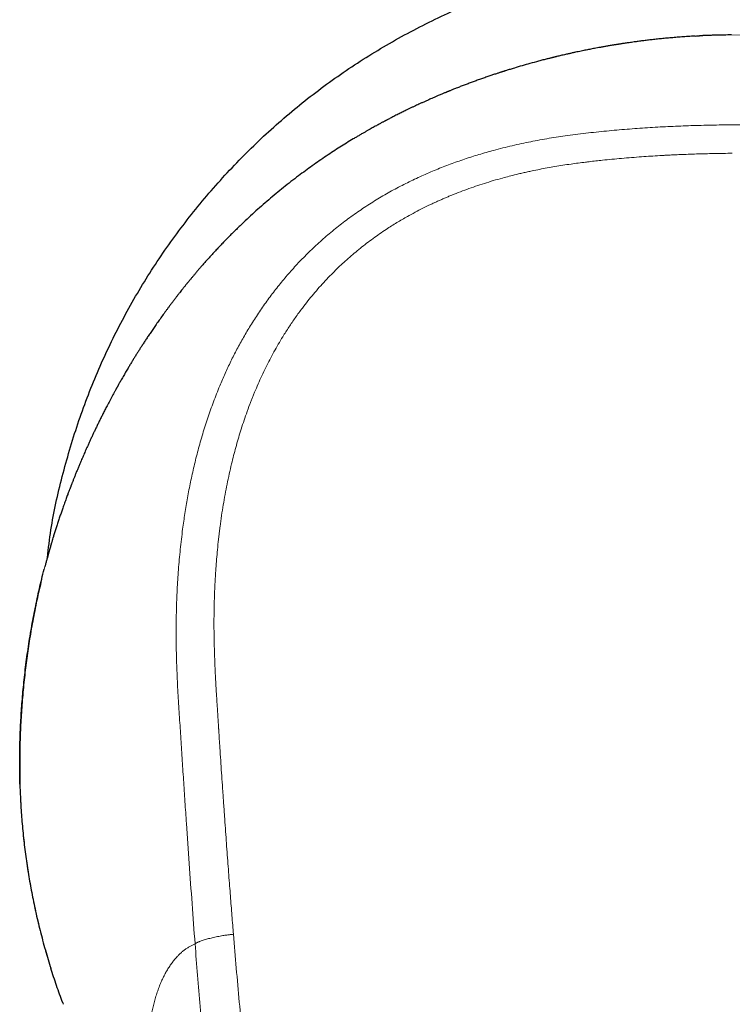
# Model space of a CAD drawing. Header units: millimetres. Extents: x 8 to 539, y 12 to 464.
# Tile 15 of 59: x 258 to 283, y 210 to 244. Entities that reach past the tile are written whole.
import ezdxf

# ---------------------------------------------------------------- set-up
doc = ezdxf.new("R2010")
doc.units = ezdxf.units.MM

msp = doc.modelspace()

# ---------------------------------------------------------------- linework, layer by layer
at = {"color": 252, "linetype": 'Continuous', "lineweight": 0}
for p, q in [((281.707, 243.938), (282.814, 243.971)), ((283.356, 243.961), (282.814, 243.971)), ((259.023, 225.493), (259.318, 226.532)), ((258.185, 218.013), (258.186, 218.006)), ((258.203, 217.545), (258.186, 218.006)), ((258.203, 217.545), (258.203, 217.551)), ((259.685, 210.441), (259.665, 210.494))]:
    msp.add_line(p, q, dxfattribs=at)
at = {"color": 7, "linetype": 'Continuous', "lineweight": 30}
for p, q in [((258.185, 218.013), (258.203, 217.551)), ((259.665, 210.495), (259.685, 210.441))]:
    msp.add_line(p, q, dxfattribs=at)
for points, knots in [([(259.133, 225.897), (259.171, 226.214), (259.282, 227.156), (259.631, 228.704), (260.164, 230.527), (260.843, 232.303), (261.653, 234.013), (262.595, 235.649), (263.668, 237.209), (264.865, 238.687), (266.17, 240.069), (267.575, 241.339), (269.072, 242.49), (270.66, 243.521), (272.331, 244.427), (274.065, 245.207), (275.85, 245.828), (277.074, 246.193), (277.707, 246.31), (277.724, 246.313)], [0, 0, 0, 0, 0.032615, 0.096753, 0.161499, 0.226272, 0.290449, 0.35443, 0.418622, 0.483423, 0.548211, 0.612402, 0.676397, 0.740602, 0.805418, 0.870145, 0.934277, 0.998214, 1, 1, 1, 1]), ([(281.559, 243.93), (281.537, 243.929), (281.435, 243.923), (281.261, 243.912), (281.039, 243.896), (280.831, 243.879), (280.63, 243.861), (280.437, 243.843), (280.251, 243.824), (280.074, 243.804), (279.905, 243.785), (279.743, 243.765), (279.589, 243.745), (279.459, 243.728), (279.354, 243.713), (279.272, 243.702), (279.198, 243.691), (279.131, 243.681), (279.072, 243.672), (279.023, 243.665), (278.982, 243.658), (278.95, 243.653), (278.922, 243.649), (278.899, 243.645), (278.878, 243.642), (278.855, 243.638), (278.828, 243.634), (278.794, 243.629), (278.753, 243.622), (278.704, 243.614), (278.645, 243.604), (278.582, 243.594), (278.517, 243.583), (278.454, 243.572), (278.393, 243.561), (278.333, 243.55), (278.275, 243.54), (278.205, 243.527), (278.123, 243.512), (278.032, 243.495), (277.946, 243.478), (277.863, 243.462), (277.781, 243.445), (277.695, 243.428), (277.604, 243.409), (277.508, 243.389), (277.406, 243.368), (277.299, 243.344), (277.187, 243.319), (277.081, 243.296), (276.987, 243.274), (276.908, 243.255), (276.837, 243.239), (276.781, 243.225), (276.741, 243.216), (276.718, 243.21), (276.702, 243.206), (276.692, 243.204), (276.681, 243.201), (276.666, 243.197), (276.645, 243.192), (276.616, 243.185), (276.578, 243.176), (276.534, 243.165), (276.482, 243.152), (276.424, 243.137), (276.358, 243.12), (276.286, 243.102), (276.211, 243.082), (276.06, 243.042), (275.845, 242.983), (275.566, 242.904), (275.361, 242.843), (275.223, 242.801), (275.151, 242.779), (275.085, 242.759), (275.024, 242.74), (274.976, 242.725), (274.941, 242.714), (274.918, 242.706), (274.898, 242.7), (274.884, 242.695), (274.874, 242.692), (274.864, 242.689), (274.853, 242.685), (274.835, 242.68), (274.808, 242.671), (274.77, 242.659), (274.725, 242.644), (274.671, 242.626), (274.611, 242.606), (274.545, 242.584), (274.479, 242.562), (274.412, 242.539), (274.318, 242.507), (274.196, 242.465), (274.049, 242.413), (273.905, 242.36), (273.764, 242.309), (273.626, 242.257), (273.491, 242.206), (273.379, 242.162), (273.29, 242.127), (273.225, 242.101), (273.168, 242.078), (273.117, 242.058), (273.074, 242.041), (273.041, 242.027), (273.018, 242.018), (273.002, 242.011), (272.988, 242.006), (272.977, 242.001), (272.968, 241.997), (272.957, 241.993), (272.941, 241.986), (272.916, 241.976), (272.881, 241.962), (272.835, 241.942), (272.783, 241.921), (272.724, 241.896), (272.652, 241.865), (272.57, 241.83), (272.482, 241.792), (272.387, 241.751), (272.288, 241.706), (272.184, 241.66), (272.087, 241.616), (271.997, 241.574), (271.911, 241.535), (271.827, 241.495), (271.739, 241.454), (271.646, 241.409), (271.56, 241.368), (271.482, 241.33), (271.415, 241.296), (271.345, 241.262), (271.272, 241.226), (271.2, 241.189), (271.129, 241.153), (271.062, 241.119), (271.001, 241.087), (270.946, 241.058), (270.905, 241.037), (270.877, 241.022), (270.862, 241.015), (270.851, 241.009), (270.844, 241.005), (270.839, 241.002), (270.835, 241), (270.828, 240.997), (270.817, 240.99), (270.797, 240.98), (270.769, 240.965), (270.733, 240.946), (270.689, 240.923), (270.639, 240.895), (270.582, 240.864), (270.517, 240.829), (270.448, 240.791), (270.375, 240.75), (270.298, 240.707), (270.215, 240.661), (270.127, 240.61), (270.034, 240.556), (269.934, 240.499), (269.83, 240.437), (269.68, 240.348), (269.489, 240.231), (269.259, 240.087), (269.024, 239.936), (268.785, 239.778), (268.543, 239.613), (268.302, 239.444), (268.063, 239.272), (267.817, 239.089), (267.563, 238.896), (267.303, 238.691), (267.046, 238.482), (266.792, 238.268), (266.54, 238.05), (266.291, 237.828), (266.045, 237.601), (265.839, 237.406), (265.674, 237.246), (265.55, 237.123), (265.429, 237.002), (265.314, 236.884), (265.203, 236.77), (265.091, 236.652), (264.978, 236.533), (264.866, 236.411), (264.76, 236.295), (264.659, 236.183), (264.563, 236.075), (264.473, 235.972), (264.389, 235.876), (264.311, 235.784), (264.239, 235.699), (264.172, 235.62), (264.119, 235.556), (264.079, 235.508), (264.051, 235.475), (264.028, 235.446), (264.01, 235.424), (263.996, 235.408), (263.986, 235.395), (263.975, 235.382), (263.96, 235.363), (263.94, 235.338), (263.914, 235.307), (263.885, 235.271), (263.853, 235.23), (263.817, 235.185), (263.774, 235.132), (263.725, 235.069), (263.668, 234.996), (263.606, 234.917), (263.539, 234.83), (263.474, 234.744), (263.41, 234.659), (263.349, 234.579), (263.289, 234.498), (263.231, 234.418), (263.154, 234.313), (263.061, 234.184), (262.954, 234.033), (262.853, 233.888), (262.757, 233.749), (262.668, 233.617), (262.585, 233.493), (262.507, 233.375), (262.435, 233.264), (262.367, 233.159), (262.303, 233.059), (262.242, 232.961), (262.18, 232.863), (262.118, 232.763), (262.055, 232.66), (261.991, 232.554), (261.934, 232.459), (261.884, 232.374), (261.84, 232.3), (261.797, 232.226), (261.753, 232.151), (261.711, 232.078), (261.673, 232.011), (261.639, 231.952), (261.61, 231.899), (261.587, 231.859), (261.572, 231.832), (261.564, 231.818), (261.559, 231.808), (261.555, 231.801), (261.55, 231.793), (261.544, 231.781), (261.534, 231.764), (261.521, 231.741), (261.506, 231.712), (261.487, 231.679), (261.466, 231.64), (261.442, 231.597), (261.416, 231.549), (261.389, 231.499), (261.339, 231.406), (261.268, 231.272), (261.183, 231.111), (261.108, 230.964), (261.04, 230.832), (260.976, 230.704), (260.915, 230.579), (260.858, 230.462), (260.802, 230.346), (260.748, 230.232), (260.694, 230.119), (260.642, 230.007), (260.592, 229.896), (260.542, 229.787), (260.493, 229.678), (260.449, 229.579), (260.409, 229.488), (260.373, 229.405), (260.337, 229.322), (260.298, 229.23), (260.254, 229.127), (260.207, 229.014), (260.158, 228.896), (260.12, 228.801), (260.09, 228.728), (260.071, 228.679), (260.051, 228.629), (260.031, 228.579), (260.012, 228.53), (259.994, 228.484), (259.978, 228.444), (259.965, 228.41), (259.955, 228.383), (259.946, 228.362), (259.94, 228.345), (259.935, 228.332), (259.929, 228.318), (259.922, 228.298), (259.91, 228.268), (259.896, 228.229), (259.878, 228.181), (259.857, 228.127), (259.835, 228.068), (259.811, 228.003), (259.785, 227.931), (259.756, 227.853), (259.726, 227.768), (259.687, 227.661), (259.643, 227.533), (259.593, 227.39), (259.545, 227.246), (259.497, 227.102), (259.449, 226.957), (259.404, 226.816), (259.368, 226.701), (259.347, 226.634), (259.34, 226.612)], [0, 0, 0, 0, 0.002141, 0.009727, 0.016629, 0.023288, 0.029704, 0.035877, 0.041807, 0.047493, 0.052936, 0.058135, 0.063091, 0.067802, 0.070688, 0.073332, 0.075733, 0.077891, 0.079808, 0.081481, 0.082721, 0.083783, 0.084668, 0.085392, 0.086089, 0.086769, 0.087676, 0.08881, 0.09017, 0.091757, 0.093796, 0.096015, 0.098188, 0.100306, 0.10237, 0.10438, 0.106336, 0.108238, 0.111499, 0.114586, 0.117501, 0.120243, 0.123002, 0.125935, 0.129041, 0.132322, 0.135833, 0.139524, 0.143396, 0.147436, 0.15046, 0.153205, 0.155671, 0.157858, 0.158983, 0.159861, 0.160325, 0.160591, 0.16098, 0.161494, 0.162135, 0.163221, 0.164545, 0.166107, 0.167908, 0.169985, 0.17231, 0.174882, 0.177575, 0.180271, 0.190901, 0.200442, 0.21003, 0.212751, 0.215313, 0.217689, 0.21988, 0.221886, 0.222804, 0.223672, 0.22439, 0.224906, 0.225224, 0.225511, 0.225911, 0.226424, 0.22748, 0.228826, 0.23046, 0.232385, 0.234598, 0.237005, 0.239419, 0.241813, 0.244187, 0.249618, 0.254943, 0.260162, 0.265275, 0.270282, 0.275183, 0.279964, 0.282572, 0.284925, 0.287024, 0.28887, 0.290461, 0.291798, 0.292467, 0.293047, 0.29354, 0.293944, 0.29426, 0.294593, 0.295153, 0.295915, 0.297343, 0.299009, 0.300916, 0.303062, 0.305448, 0.308787, 0.312016, 0.315119, 0.319146, 0.322939, 0.326495, 0.329817, 0.332903, 0.33592, 0.339141, 0.342567, 0.346198, 0.348615, 0.351115, 0.353698, 0.356363, 0.359111, 0.361782, 0.36425, 0.366516, 0.368552, 0.370391, 0.37106, 0.371637, 0.372046, 0.372287, 0.372423, 0.372583, 0.372806, 0.373092, 0.373867, 0.3749, 0.376193, 0.377746, 0.379558, 0.38163, 0.383961, 0.386552, 0.389126, 0.391914, 0.394915, 0.39813, 0.401558, 0.405199, 0.409053, 0.413108, 0.421696, 0.430278, 0.438856, 0.448043, 0.45723, 0.466419, 0.475613, 0.484812, 0.495091, 0.505383, 0.515694, 0.526026, 0.536382, 0.546767, 0.557185, 0.567638, 0.573218, 0.578726, 0.584058, 0.589214, 0.594194, 0.598998, 0.604434, 0.609626, 0.614575, 0.619282, 0.623835, 0.628136, 0.632187, 0.635988, 0.63954, 0.642845, 0.645903, 0.647477, 0.648899, 0.650099, 0.651075, 0.651686, 0.652159, 0.652655, 0.65339, 0.654519, 0.655846, 0.65737, 0.659092, 0.661011, 0.663128, 0.66593, 0.669017, 0.672389, 0.676046, 0.679989, 0.683288, 0.686727, 0.690123, 0.693454, 0.69672, 0.703245, 0.709492, 0.71546, 0.721148, 0.726557, 0.731597, 0.736367, 0.740866, 0.745094, 0.74913, 0.752986, 0.756931, 0.760976, 0.765123, 0.769372, 0.773722, 0.77662, 0.779561, 0.782546, 0.785574, 0.788544, 0.791311, 0.793577, 0.795684, 0.797633, 0.798345, 0.798916, 0.799316, 0.799562, 0.799847, 0.800219, 0.800957, 0.8019, 0.803048, 0.804401, 0.805959, 0.807688, 0.809616, 0.811661, 0.813696, 0.820881, 0.827941, 0.833675, 0.839333, 0.844922, 0.850447, 0.855908, 0.861094, 0.866058, 0.870807, 0.87535, 0.879697, 0.883861, 0.887854, 0.891692, 0.894612, 0.897456, 0.900263, 0.903156, 0.906995, 0.911023, 0.91525, 0.919689, 0.921493, 0.923331, 0.925204, 0.927112, 0.929045, 0.930817, 0.932363, 0.933681, 0.93467, 0.935477, 0.936104, 0.936576, 0.936939, 0.937765, 0.938777, 0.940226, 0.94194, 0.943922, 0.945982, 0.948268, 0.95078, 0.95352, 0.956486, 0.959675, 0.964787, 0.969893, 0.975002, 0.980493, 0.986015, 0.99158, 0.997203, 1, 1, 1, 1]), ([(281.559, 243.929), (281.59, 243.932), (281.639, 243.936), (281.689, 243.937), (281.707, 243.938)], [0, 0, 0, 0, 0.624393, 1, 1, 1, 1]), ([(282.814, 243.969), (282.77, 243.968), (282.685, 243.967), (282.561, 243.966), (282.446, 243.963), (282.339, 243.961), (282.24, 243.958), (282.15, 243.956), (282.068, 243.953), (281.995, 243.95), (281.93, 243.948), (281.874, 243.946), (281.825, 243.944), (281.786, 243.942), (281.754, 243.941), (281.731, 243.94), (281.717, 243.939), (281.71, 243.939), (281.708, 243.939), (281.707, 243.939), (281.707, 243.939)], [0, 0, 0, 0, 0.119043, 0.230458, 0.334264, 0.430478, 0.519115, 0.600189, 0.673715, 0.739705, 0.798173, 0.849133, 0.892602, 0.928604, 0.957173, 0.978377, 0.992387, 0.996872, 0.998575, 1, 1, 1, 1]), ([(259.316, 226.532), (259.316, 226.532), (259.316, 226.531), (259.315, 226.529), (259.313, 226.523), (259.309, 226.509), (259.303, 226.487), (259.294, 226.457), (259.283, 226.42), (259.269, 226.375), (259.254, 226.322), (259.236, 226.261), (259.216, 226.192), (259.194, 226.116), (259.17, 226.032), (259.145, 225.939), (259.117, 225.839), (259.088, 225.731), (259.064, 225.644), (259.051, 225.592), (259.047, 225.58)], [0, 0, 0, 0, 0.001686, 0.004831, 0.008892, 0.024748, 0.048367, 0.079931, 0.119513, 0.16715, 0.222861, 0.286661, 0.358558, 0.438559, 0.526669, 0.622891, 0.727229, 0.839684, 0.960261, 1, 1, 1, 1]), ([(259.318, 226.532), (259.325, 226.558), (259.332, 226.585), (259.341, 226.612), (259.341, 226.612)], [0, 0, 0, 0, 0.985028, 1, 1, 1, 1]), ([(258.186, 218.006), (258.183, 218.116), (258.177, 218.334), (258.174, 218.666), (258.175, 219.001), (258.18, 219.339), (258.19, 219.679), (258.203, 220.015), (258.22, 220.346), (258.241, 220.673), (258.266, 221.001), (258.296, 221.331), (258.33, 221.67), (258.369, 222.016), (258.414, 222.371), (258.464, 222.726), (258.519, 223.083), (258.579, 223.441), (258.642, 223.792), (258.71, 224.137), (258.781, 224.476), (258.856, 224.815), (258.937, 225.154), (258.994, 225.38), (259.023, 225.493)], [0, 0, 0, 0, 0.046577, 0.093119, 0.139633, 0.186124, 0.232599, 0.279064, 0.322871, 0.366681, 0.410499, 0.454332, 0.498184, 0.544722, 0.591297, 0.637917, 0.684589, 0.731322, 0.778126, 0.822327, 0.866606, 0.910972, 0.955434, 1, 1, 1, 1]), ([(258.933, 225.134), (258.904, 225.014), (258.847, 224.775), (258.768, 224.415), (258.693, 224.056), (258.625, 223.697), (258.562, 223.346), (258.506, 223.002), (258.455, 222.666), (258.409, 222.331), (258.367, 221.997), (258.328, 221.658), (258.294, 221.313), (258.263, 220.964), (258.237, 220.616), (258.216, 220.27), (258.199, 219.926), (258.187, 219.592), (258.179, 219.266), (258.175, 218.949), (258.174, 218.634), (258.178, 218.321), (258.183, 218.115), (258.185, 218.013)], [0, 0, 0, 0, 0.049497, 0.098882, 0.148167, 0.197363, 0.246478, 0.292722, 0.338911, 0.38505, 0.431146, 0.477206, 0.526024, 0.574815, 0.623586, 0.672345, 0.721101, 0.769861, 0.815844, 0.861845, 0.907867, 0.953917, 1, 1, 1, 1]), ([(258.203, 217.551), (258.208, 217.447), (258.219, 217.237), (258.241, 216.92), (258.267, 216.601), (258.298, 216.279), (258.334, 215.955), (258.374, 215.636), (258.418, 215.321), (258.466, 215.011), (258.518, 214.7), (258.574, 214.388), (258.637, 214.068), (258.705, 213.741), (258.781, 213.407), (258.861, 213.073), (258.947, 212.738), (259.038, 212.403), (259.133, 212.075), (259.204, 211.838), (259.244, 211.712), (259.251, 211.692)], [0, 0, 0, 0, 0.056107, 0.112155, 0.168157, 0.224122, 0.280062, 0.335986, 0.388709, 0.441436, 0.494173, 0.546929, 0.599709, 0.655721, 0.711773, 0.767875, 0.824036, 0.880268, 0.936583, 0.989766, 1, 1, 1, 1]), ([(259.665, 210.494), (259.592, 210.692), (259.446, 211.087), (259.317, 211.486), (259.252, 211.686)], [0, 0, 0, 0, 0.501043, 1, 1, 1, 1])]:
    msp.add_open_spline(points, degree=3, knots=knots, dxfattribs=at)
at = {"color": 252, "linetype": 'Continuous', "lineweight": 0}
for points, knots in [([(282.833, 240.86), (282.595, 240.857), (282.12, 240.851), (281.409, 240.833), (280.7, 240.805), (279.991, 240.766), (279.283, 240.717), (278.572, 240.655), (277.856, 240.582), (277.165, 240.497), (276.499, 240.396), (275.858, 240.28), (275.215, 240.142), (274.619, 239.991), (274.07, 239.834), (273.57, 239.675), (273.076, 239.5), (272.581, 239.307), (272.087, 239.095), (271.594, 238.861), (271.107, 238.609), (270.628, 238.336), (270.159, 238.043), (269.703, 237.731), (269.262, 237.401), (268.837, 237.054), (268.428, 236.692), (268.045, 236.321), (267.687, 235.945), (267.351, 235.563), (267.03, 235.167), (266.724, 234.76), (266.435, 234.343), (266.167, 233.926), (265.92, 233.511), (265.693, 233.099), (265.481, 232.682), (265.283, 232.26), (265.082, 231.795), (264.88, 231.284), (264.683, 230.729), (264.506, 230.17), (264.347, 229.611), (264.208, 229.057), (264.087, 228.507), (263.982, 227.963), (263.891, 227.42), (263.806, 226.824), (263.73, 226.176), (263.667, 225.475), (263.623, 224.777), (263.596, 224.08), (263.587, 223.382), (263.593, 222.684), (263.615, 221.962), (263.651, 221.222), (263.699, 220.463), (263.748, 219.711), (263.796, 218.959), (263.845, 218.206), (263.895, 217.452), (263.96, 216.487), (264.042, 215.311), (264.14, 213.922), (264.21, 212.994), (264.245, 212.529)], [0, 0, 0, 0, 0.017166, 0.034321, 0.051415, 0.068477, 0.085567, 0.102744, 0.120062, 0.13754, 0.153067, 0.168748, 0.184603, 0.2006, 0.213233, 0.225892, 0.238554, 0.251219, 0.264336, 0.277521, 0.290804, 0.304169, 0.317578, 0.330994, 0.344393, 0.357749, 0.371053, 0.384337, 0.396746, 0.409192, 0.421678, 0.434177, 0.446659, 0.459096, 0.470752, 0.48234, 0.493877, 0.505383, 0.516874, 0.531501, 0.546115, 0.560662, 0.575081, 0.589336, 0.603202, 0.616962, 0.630642, 0.644249, 0.661817, 0.679273, 0.696633, 0.713949, 0.731276, 0.74863, 0.765904, 0.784996, 0.803808, 0.822475, 0.841107, 0.859777, 0.878471, 0.897161, 0.931399, 0.96563, 1, 1, 1, 1]), ([(282.833, 240.863), (283.184, 240.863), (283.889, 240.865), (284.949, 240.84), (285.891, 240.799), (286.715, 240.752), (287.225, 240.714), (287.543, 240.687), (287.667, 240.676), (287.791, 240.664), (287.903, 240.654), (288.032, 240.64), (288.182, 240.625), (288.4, 240.6), (288.659, 240.569), (288.964, 240.528), (289.286, 240.481), (289.624, 240.426), (289.979, 240.362), (290.349, 240.288), (290.739, 240.203), (291.147, 240.103), (291.574, 239.988), (291.963, 239.873), (292.311, 239.761), (292.534, 239.684), (292.681, 239.632), (292.751, 239.607), (292.82, 239.581), (292.89, 239.555), (292.96, 239.529), (293.031, 239.502), (293.223, 239.427), (293.53, 239.302), (293.941, 239.12), (294.329, 238.934), (294.694, 238.746), (295.035, 238.558), (295.352, 238.371), (295.647, 238.187), (295.921, 238.006), (296.177, 237.827), (296.415, 237.653), (296.636, 237.484), (296.838, 237.322), (297.023, 237.168), (297.195, 237.02), (297.354, 236.877), (297.495, 236.747), (297.596, 236.652), (297.651, 236.599), (297.67, 236.581), (297.675, 236.575), (297.681, 236.57), (297.687, 236.564), (297.692, 236.559), (297.797, 236.457), (297.994, 236.258), (298.271, 235.961), (298.526, 235.668), (298.762, 235.382), (298.978, 235.106), (299.175, 234.839), (299.354, 234.584), (299.523, 234.332), (299.703, 234.051), (299.896, 233.732), (300.097, 233.377), (300.251, 233.088), (300.362, 232.868), (300.434, 232.722), (300.505, 232.574), (300.574, 232.426), (300.642, 232.276), (300.758, 232.014), (300.915, 231.636), (301.107, 231.132), (301.286, 230.612), (301.453, 230.074), (301.592, 229.57), (301.709, 229.104), (301.806, 228.678), (301.906, 228.197), (301.984, 227.769), (302.032, 227.476), (302.048, 227.368), (302.053, 227.339), (302.058, 227.309), (302.062, 227.279), (302.067, 227.25), (302.071, 227.22), (302.085, 227.129), (302.107, 226.97), (302.139, 226.737), (302.17, 226.484), (302.201, 226.213), (302.231, 225.922), (302.259, 225.612), (302.285, 225.283), (302.307, 224.949), (302.326, 224.612), (302.341, 224.274), (302.353, 223.921), (302.36, 223.569), (302.364, 223.218), (302.364, 222.885), (302.361, 222.65), (302.359, 222.516), (302.358, 222.474), (302.357, 222.432), (302.356, 222.39), (302.355, 222.347), (302.348, 222.041), (302.328, 221.471), (302.296, 220.779), (302.275, 220.346), (302.267, 220.174), (302.264, 220.12), (302.261, 220.066), (302.259, 220.012), (302.256, 219.962), (302.253, 219.887), (302.248, 219.784), (302.241, 219.645), (302.233, 219.474), (302.223, 219.268), (302.211, 219.024), (302.198, 218.758), (302.184, 218.471), (302.172, 218.225), (302.162, 218.025), (302.154, 217.879), (302.147, 217.728), (302.14, 217.587), (302.127, 217.342), (302.099, 216.797), (302.054, 215.943), (301.997, 214.898), (301.939, 213.864), (301.899, 213.178), (301.879, 212.837)], [0, 0, 0, 0, 0.025421, 0.050944, 0.076571, 0.093545, 0.110568, 0.113569, 0.116572, 0.119577, 0.122571, 0.124687, 0.12899, 0.133487, 0.140477, 0.147889, 0.155724, 0.163981, 0.172661, 0.181764, 0.191288, 0.201504, 0.212167, 0.223275, 0.23085, 0.238618, 0.240389, 0.24217, 0.24396, 0.24576, 0.247569, 0.249389, 0.251218, 0.262541, 0.273406, 0.283812, 0.293757, 0.303242, 0.312111, 0.320537, 0.328521, 0.336062, 0.343286, 0.350052, 0.356359, 0.362207, 0.367597, 0.372997, 0.377842, 0.381647, 0.383186, 0.383381, 0.383575, 0.383767, 0.383958, 0.384148, 0.384336, 0.394705, 0.404645, 0.414156, 0.423239, 0.431894, 0.439979, 0.447652, 0.454915, 0.462338, 0.472324, 0.482399, 0.492563, 0.496581, 0.500612, 0.504658, 0.508718, 0.512791, 0.516878, 0.529901, 0.543234, 0.556882, 0.570844, 0.585119, 0.595788, 0.606627, 0.617635, 0.632424, 0.639025, 0.639769, 0.640514, 0.64126, 0.642007, 0.642754, 0.643502, 0.644251, 0.64962, 0.655462, 0.661777, 0.668565, 0.675827, 0.683562, 0.691772, 0.700456, 0.708491, 0.716893, 0.725662, 0.734799, 0.743143, 0.751771, 0.759599, 0.760641, 0.761686, 0.762735, 0.763788, 0.764845, 0.765905, 0.786579, 0.807268, 0.817468, 0.818804, 0.82014, 0.821476, 0.822812, 0.824148, 0.825231, 0.828392, 0.831834, 0.835559, 0.841093, 0.847152, 0.853736, 0.860845, 0.86848, 0.872006, 0.875633, 0.879362, 0.88318, 0.886094, 0.897505, 0.923595, 0.949374, 0.974842, 1, 1, 1, 1]), ([(282.84, 239.877), (282.734, 239.875), (282.522, 239.872), (282.21, 239.867), (281.905, 239.86), (281.608, 239.851), (281.319, 239.842), (281.062, 239.832), (280.834, 239.822), (280.686, 239.815), (280.591, 239.81), (280.547, 239.808), (280.504, 239.805), (280.461, 239.803), (280.418, 239.801), (280.373, 239.798), (280.238, 239.79), (280.013, 239.777), (279.688, 239.755), (279.354, 239.729), (279.012, 239.701), (278.676, 239.67), (278.416, 239.644), (278.229, 239.624), (278.115, 239.611), (278.002, 239.598), (277.883, 239.585), (277.718, 239.565), (277.507, 239.538), (277.246, 239.502), (276.977, 239.461), (276.702, 239.417), (276.433, 239.37), (276.17, 239.321), (275.97, 239.28), (275.832, 239.251), (275.753, 239.234), (275.675, 239.216), (275.598, 239.199), (275.521, 239.181), (275.44, 239.162), (275.306, 239.13), (275.119, 239.082), (274.855, 239.012), (274.568, 238.93), (274.258, 238.835), (273.952, 238.734), (273.652, 238.629), (273.356, 238.518), (273.12, 238.423), (272.941, 238.349), (272.819, 238.296), (272.697, 238.243), (272.577, 238.188), (272.457, 238.133), (272.285, 238.051), (272.063, 237.941), (271.818, 237.813), (271.603, 237.694), (271.416, 237.587), (271.23, 237.477), (271.046, 237.363), (270.846, 237.234), (270.632, 237.09), (270.406, 236.929), (270.183, 236.763), (269.965, 236.593), (269.753, 236.418), (269.546, 236.24), (269.346, 236.059), (269.152, 235.875), (268.953, 235.678), (268.75, 235.467), (268.544, 235.24), (268.343, 235.007), (268.148, 234.769), (267.979, 234.552), (267.837, 234.36), (267.718, 234.194), (267.603, 234.028), (267.492, 233.863), (267.385, 233.698), (267.262, 233.501), (267.124, 233.271), (266.974, 233.006), (266.829, 232.737), (266.69, 232.462), (266.556, 232.183), (266.427, 231.898), (266.337, 231.687), (266.281, 231.551), (266.257, 231.492), (266.234, 231.434), (266.21, 231.375), (266.187, 231.316), (266.164, 231.256), (266.107, 231.107), (266.023, 230.877), (265.916, 230.565), (265.821, 230.271), (265.734, 229.984), (265.655, 229.703), (265.579, 229.42), (265.503, 229.113), (265.427, 228.784), (265.352, 228.431), (265.283, 228.073), (265.22, 227.71), (265.162, 227.341), (265.125, 227.072), (265.103, 226.905), (265.095, 226.841), (265.087, 226.777), (265.08, 226.713), (265.072, 226.649), (265.065, 226.585), (265.047, 226.423), (265.021, 226.176), (264.991, 225.842), (264.969, 225.563), (264.953, 225.325), (264.942, 225.13), (264.931, 224.933), (264.923, 224.739), (264.916, 224.549), (264.908, 224.314), (264.902, 224.03), (264.899, 223.693), (264.9, 223.35), (264.905, 223.001), (264.914, 222.646), (264.923, 222.396), (264.928, 222.252), (264.93, 222.217), (264.931, 222.182), (264.933, 222.146), (264.935, 222.11), (264.936, 222.073), (264.939, 222.013), (264.943, 221.928), (264.949, 221.812), (264.956, 221.683), (264.963, 221.542), (264.971, 221.404), (264.979, 221.27), (264.985, 221.177), (264.988, 221.124), (264.989, 221.112), (264.989, 221.105), (264.99, 221.1), (264.99, 221.094), (264.991, 221.079), (264.993, 221.052), (264.995, 221.01), (264.998, 220.961), (265.002, 220.903), (265.006, 220.838), (265.011, 220.764), (265.016, 220.681), (265.022, 220.591), (265.028, 220.493), (265.034, 220.396), (265.04, 220.304), (265.046, 220.216), (265.05, 220.144), (265.054, 220.088), (265.056, 220.05), (265.059, 220.012), (265.061, 219.973), (265.063, 219.939), (265.071, 219.819), (265.084, 219.613), (265.107, 219.269), (265.132, 218.88), (265.161, 218.449), (265.182, 218.133), (265.196, 217.931), (265.202, 217.839), (265.209, 217.748), (265.215, 217.655), (265.222, 217.558), (265.232, 217.406), (265.247, 217.202), (265.268, 216.893), (265.294, 216.53), (265.324, 216.115), (265.353, 215.709), (265.383, 215.311), (265.412, 214.922), (265.44, 214.549), (265.468, 214.191), (265.494, 213.848), (265.521, 213.513), (265.547, 213.185), (265.564, 212.97), (265.573, 212.863)], [0, 0, 0, 0, 0.008128, 0.016056, 0.023782, 0.031308, 0.038633, 0.045758, 0.050896, 0.055925, 0.057039, 0.058147, 0.05925, 0.060347, 0.061439, 0.062526, 0.063734, 0.071754, 0.07966, 0.088505, 0.097203, 0.105755, 0.114162, 0.117087, 0.119993, 0.122882, 0.125759, 0.129094, 0.13556, 0.141916, 0.149133, 0.156205, 0.163133, 0.169917, 0.17656, 0.178619, 0.180664, 0.182695, 0.184713, 0.186717, 0.188707, 0.190989, 0.19723, 0.203427, 0.21174, 0.219976, 0.22814, 0.236235, 0.244263, 0.25223, 0.255634, 0.259025, 0.262404, 0.265771, 0.269126, 0.27247, 0.280308, 0.288089, 0.293614, 0.299114, 0.30459, 0.310137, 0.315728, 0.322835, 0.329936, 0.337034, 0.344133, 0.351238, 0.358225, 0.365137, 0.372, 0.378879, 0.386747, 0.394644, 0.402577, 0.410551, 0.41857, 0.423848, 0.42915, 0.434423, 0.439507, 0.444605, 0.44972, 0.457584, 0.465494, 0.473453, 0.481466, 0.489537, 0.497669, 0.505866, 0.50751, 0.509158, 0.510808, 0.512461, 0.514116, 0.515775, 0.517437, 0.526632, 0.534923, 0.543294, 0.550836, 0.558446, 0.566126, 0.573877, 0.583199, 0.592628, 0.602167, 0.611817, 0.621582, 0.631465, 0.633144, 0.634826, 0.63651, 0.638197, 0.639887, 0.641579, 0.643273, 0.652641, 0.661074, 0.669573, 0.674663, 0.679778, 0.684917, 0.690081, 0.695063, 0.699846, 0.708507, 0.717322, 0.726292, 0.73542, 0.744704, 0.754147, 0.755048, 0.755962, 0.756889, 0.757829, 0.758783, 0.75975, 0.76073, 0.763494, 0.766358, 0.769897, 0.773579, 0.777402, 0.780723, 0.784144, 0.784654, 0.784921, 0.785055, 0.785198, 0.78535, 0.78551, 0.786387, 0.78748, 0.788775, 0.790275, 0.791977, 0.79392, 0.796074, 0.798438, 0.801013, 0.803799, 0.805976, 0.808267, 0.81067, 0.811646, 0.812639, 0.813649, 0.814676, 0.815657, 0.816302, 0.824097, 0.831797, 0.843283, 0.854552, 0.865603, 0.868005, 0.870397, 0.872778, 0.875149, 0.877611, 0.880434, 0.887032, 0.893552, 0.904598, 0.915415, 0.926002, 0.936361, 0.946491, 0.956392, 0.965519, 0.974443, 0.983165, 0.991684, 1, 1, 1, 1]), ([(259.252, 211.686), (259.191, 211.885), (259.069, 212.282), (258.908, 212.88), (258.763, 213.477), (258.626, 214.112), (258.501, 214.782), (258.392, 215.486), (258.306, 216.183), (258.241, 216.872), (258.216, 217.32), (258.203, 217.545)], [0, 0, 0, 0, 0.100663, 0.201027, 0.301153, 0.401095, 0.520858, 0.640533, 0.760215, 0.880003, 1, 1, 1, 1]), ([(265.573, 212.863), (265.555, 212.861), (265.519, 212.858), (265.463, 212.852), (265.404, 212.845), (265.341, 212.837), (265.273, 212.827), (265.197, 212.815), (265.113, 212.8), (265.022, 212.783), (264.931, 212.764), (264.842, 212.744), (264.756, 212.723), (264.674, 212.702), (264.597, 212.68), (264.526, 212.658), (264.461, 212.636), (264.406, 212.616), (264.362, 212.598), (264.328, 212.582), (264.3, 212.567), (264.277, 212.554), (264.26, 212.541), (264.25, 212.533), (264.245, 212.529)], [0, 0, 0, 0, 0.029301, 0.059961, 0.092971, 0.128924, 0.168044, 0.210228, 0.264366, 0.321433, 0.380335, 0.440074, 0.499975, 0.559853, 0.619528, 0.678337, 0.735298, 0.789338, 0.831464, 0.870563, 0.906546, 0.939647, 0.970467, 1, 1, 1, 1]), ([(265.573, 212.863), (265.605, 212.472), (265.67, 211.691), (265.776, 210.519), (265.886, 209.347), (266.002, 208.174), (266.122, 207), (266.243, 205.826), (266.368, 204.611), (266.495, 203.356), (266.624, 202.061), (266.749, 200.764), (266.871, 199.465), (266.989, 198.205), (267.104, 196.983), (267.216, 195.799), (267.326, 194.615), (267.431, 193.429), (267.533, 192.242), (267.632, 191.054), (267.73, 189.826), (267.829, 188.557), (267.927, 187.247), (268.022, 185.937), (268.116, 184.625), (268.178, 183.75), (268.208, 183.313)], [0, 0, 0, 0, 0.040009, 0.080012, 0.12001, 0.160005, 0.199998, 0.239989, 0.279979, 0.323966, 0.367954, 0.411942, 0.455933, 0.499928, 0.539929, 0.579934, 0.619941, 0.659951, 0.699962, 0.739973, 0.779981, 0.823987, 0.867989, 0.91199, 0.955993, 1, 1, 1, 1]), ([(264.245, 212.529), (264.214, 212.516), (264.151, 212.491), (264.058, 212.442), (263.967, 212.387), (263.878, 212.324), (263.791, 212.254), (263.706, 212.176), (263.62, 212.088), (263.534, 211.99), (263.449, 211.88), (263.367, 211.763), (263.288, 211.638), (263.211, 211.502), (263.136, 211.356), (263.064, 211.199), (262.997, 211.034), (262.935, 210.861), (262.877, 210.681), (262.827, 210.497), (262.782, 210.31), (262.743, 210.12), (262.71, 209.925), (262.683, 209.723), (262.662, 209.522), (262.647, 209.322), (262.637, 209.125), (262.633, 208.923), (262.635, 208.716), (262.642, 208.506), (262.654, 208.293), (262.672, 208.081), (262.695, 207.873), (262.723, 207.668), (262.755, 207.46), (262.793, 207.25), (262.837, 207.038), (262.887, 206.817), (262.945, 206.587), (263.012, 206.349), (263.086, 206.109), (263.167, 205.867), (263.255, 205.623), (263.35, 205.378), (263.45, 205.139), (263.553, 204.906), (263.659, 204.679), (263.772, 204.452), (263.89, 204.224), (264.014, 203.996), (264.148, 203.762), (264.293, 203.52), (264.448, 203.273), (264.611, 203.026), (264.781, 202.78), (264.95, 202.545), (265.066, 202.393), (265.12, 202.322)], [0, 0, 0, 0, 0.017896, 0.035792, 0.053687, 0.071581, 0.089474, 0.107367, 0.125262, 0.144948, 0.164636, 0.184325, 0.204014, 0.223703, 0.244585, 0.265466, 0.286347, 0.307227, 0.328106, 0.348984, 0.368668, 0.38835, 0.408032, 0.427714, 0.447395, 0.465288, 0.483182, 0.501078, 0.518973, 0.536869, 0.554765, 0.572661, 0.589067, 0.605473, 0.62188, 0.638287, 0.654693, 0.671098, 0.688992, 0.706885, 0.724778, 0.742671, 0.760565, 0.77846, 0.796356, 0.812761, 0.829167, 0.845573, 0.861979, 0.878387, 0.894795, 0.912694, 0.930591, 0.948487, 0.96638, 0.984271, 1, 1, 1, 1]), ([(265.407, 199.96), (265.378, 200.269), (265.316, 200.923), (265.221, 201.919), (265.121, 202.95), (265.021, 203.98), (264.921, 205.01), (264.818, 206.057), (264.716, 207.121), (264.613, 208.202), (264.514, 209.283), (264.42, 210.364), (264.329, 211.446), (264.273, 212.168), (264.245, 212.529)], [0, 0, 0, 0, 0.073379, 0.155155, 0.236866, 0.318584, 0.400389, 0.482344, 0.568355, 0.654483, 0.740689, 0.826976, 0.913395, 1, 1, 1, 1])]:
    msp.add_open_spline(points, degree=3, knots=knots, dxfattribs=at)

doc.saveas('drawing.dxf')
